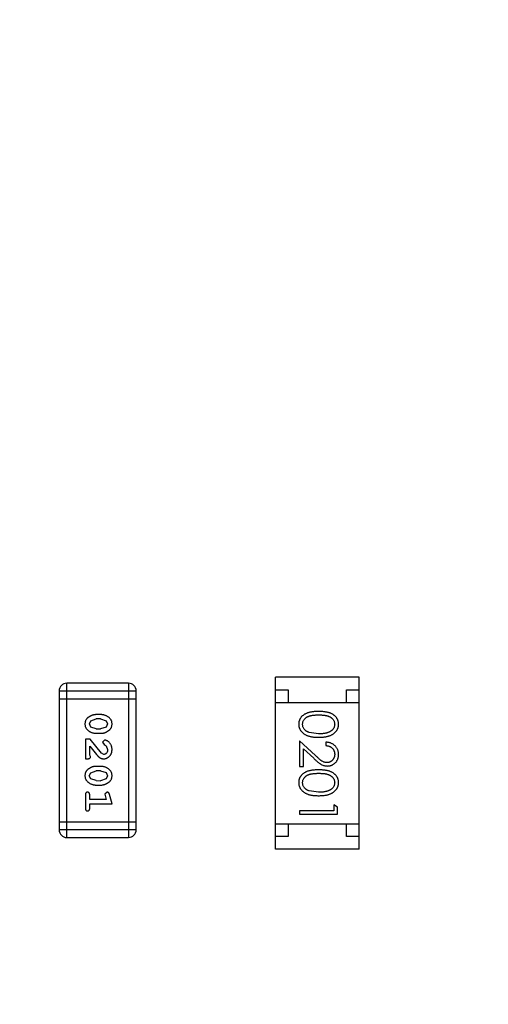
# Model space of a CAD drawing. Header units: inches. Extents: x -109 to 120, y -78 to 24.
# Tile 78 of 113: x 72.19 to 74.04, y -6.06 to -2.17. Entities that reach past the tile are written whole.
import ezdxf

# ---------------------------------------------------------------- set-up
doc = ezdxf.new("R2010")
doc.units = ezdxf.units.IN
doc.header["$LTSCALE"] = 1.21
doc.header["$MEASUREMENT"] = 0
doc.header["$PDMODE"] = 3
doc.header["$PDSIZE"] = 0.3125
doc.layers.get('0').update_dxf_attribs({"linetype": 'CONTINUOUS'})
doc.layers.get('Defpoints').update_dxf_attribs({"linetype": 'CONTINUOUS'})
doc.layers.add('DIM', color=3, linetype='CONTINUOUS')
doc.layers.add('X2_94A2_X0__-__X2_7F0E5149_X0_', color=7, linetype='CONTINUOUS')
doc.styles.get("Standard").update_dxf_attribs({"font": 'txt', "width": 0.8})
doc.dimstyles.get("Standard").update_dxf_attribs({"dimtxt": 0.15625, "dimasz": 0.1875, "dimexe": 0.125, "dimexo": 0.0625, "dimgap": 0.09, "dimtad": 0, "dimtih": 1, "dimtoh": 1, "dimzin": 4, "dimdsep": 46, "dimtxsty": 'Standard', "dimblk": '_FILLED', "dimblk1": '_FILLED', "dimblk2": '_FILLED', "dimcen": 0.09, "dimazin": 1, "dimtp": 0.01, "dimtm": 0.01, "dimtfac": 1, "dimtofl": 0, "dimtmove": 0, "dimatfit": 3, "dimldrblk": '_FILLED', "dimfxl": 1, "dimtolj": 1, "dimtzin": 4, "dimarcsym": 0})

# ---------------------------------------------------------------- blocks, each defined once
blk = doc.blocks.new('_FILLED')
at = {"color": 0, "linetype": 'ByBlock'}
blk.add_solid([(0, 0), (-1, 0.1667), (-1, -0.1667)], dxfattribs=at)
blk = doc.blocks.new('*D38')
at = {"layer": 'Defpoints', "color": 0}
for p in [(74.3032, 15.6285), (74.3032, 12.8138), (44.6933, -13.2451)]:
    blk.add_point(p, dxfattribs=at)
at = {"layer": 'DIM', "color": 0, "lineweight": -2}
for p, q in [((44.6933, -13.1826), (44.6933, 15.7535)), ((74.3032, 12.8763), (74.3032, 15.7535)), ((46.1933, 15.6285), (57.2082, 15.6285)), ((72.8032, 15.6285), (61.7882, 15.6285))]:
    blk.add_line(p, q, dxfattribs=at)
at = {"layer": 'DIM', "color": 0, "lineweight": -2, "xscale": 1.5, "yscale": 1.5, "zscale": 1.5}
for p, rotation in [((44.6933, 15.6285), 180), ((74.3032, 15.6285), 360)]:
    blk.add_blockref('_FILLED', p, dxfattribs=dict(at, rotation=rotation))
at = {"layer": 'DIM', "color": 0, "insert": (59.4982, 15.6285), "char_height": 1.5, "attachment_point": 5}
blk.add_mtext('\\A1;29.61', dxfattribs=at)
blk = doc.blocks.new('*D54')
at = {"layer": 'Defpoints', "color": 0}
for p in [(107.1882, 21.91), (41.1902, -11.2843), (107.1882, -11.2878)]:
    blk.add_point(p, dxfattribs=at)
at = {"layer": 'DIM', "color": 0, "lineweight": -2}
for p, q in [((41.1902, -11.2218), (41.1902, 22.035)), ((107.1882, -11.2253), (107.1882, 22.035)), ((42.6902, 21.91), (71.8992, 21.91)), ((105.6882, 21.91), (76.4792, 21.91))]:
    blk.add_line(p, q, dxfattribs=at)
at = {"layer": 'DIM', "color": 0, "lineweight": -2, "xscale": 1.5, "yscale": 1.5, "zscale": 1.5, "rotation": 180}
blk.add_blockref('_FILLED', (41.1902, 21.91), dxfattribs=at)
at = {"layer": 'DIM', "color": 0, "lineweight": -2, "xscale": 1.5, "yscale": 1.5, "zscale": 1.5}
blk.add_blockref('_FILLED', (107.1882, 21.91), dxfattribs=at)
at = {"layer": 'DIM', "color": 0, "insert": (74.1892, 21.91), "char_height": 1.5, "attachment_point": 5}
blk.add_mtext('\\A1;66.00', dxfattribs=at)

msp = doc.modelspace()

# ---------------------------------------------------------------- linework, layer by layer
at = {"layer": 'X2_94A2_X0__-__X2_7F0E5149_X0_', "color": 6, "linetype": 'Continuous'}
for p, q in [((73.1969, -5.4477), (73.197, -4.7677)), ((73.527, -4.7677), (73.197, -4.7677)), ((73.5269, -5.4477), (73.527, -4.7677)), ((72.3415, -4.8226), (72.3415, -5.3712)), ((72.3415, -4.8226), (72.6463, -4.8226)), ((72.3719, -5.4017), (72.372, -4.7921)), ((72.6158, -4.7921), (72.372, -4.7921)), ((72.6158, -4.7921), (72.6158, -5.4017)), ((72.6463, -5.3712), (72.6463, -4.8226)), ((73.197, -4.8177), (73.247, -4.8177)), ((73.247, -4.8177), (73.247, -4.8677)), ((73.477, -4.8677), (73.477, -4.8177)), ((73.477, -4.8177), (73.527, -4.8177)), ((72.3415, -4.8531), (72.6463, -4.8531)), ((73.197, -4.8677), (73.527, -4.8677)), ((72.4609, -4.9531), (72.4661, -4.941)), ((72.4661, -4.941), (72.4884, -4.9333)), ((72.5059, -4.916), (72.4882, -4.916)), ((72.5056, -4.9333), (72.4884, -4.9333)), ((72.5056, -4.9333), (72.5274, -4.9406)), ((72.5274, -4.9406), (72.5332, -4.9529)), ((72.4667, -4.9654), (72.4609, -4.9531)), ((72.4884, -4.9726), (72.4667, -4.9654)), ((72.4884, -4.9726), (72.5056, -4.9726)), ((72.5279, -4.9651), (72.5056, -4.9726)), ((72.5332, -4.9529), (72.5279, -4.9651)), ((72.4451, -5.0135), (72.4451, -5.0906)), ((72.464, -5.0135), (72.4451, -5.0135)), ((72.509, -5.0686), (72.464, -5.0135)), ((72.4882, -4.9899), (72.5059, -4.9899)), ((72.5212, -5.0167), (72.5128, -5.0255)), ((73.2922, -5.0191), (73.2922, -5.1211)), ((73.3543, -5.0773), (73.2922, -5.0191)), ((73.3672, -4.9922), (73.3295, -4.9866)), ((72.4624, -5.0765), (72.4624, -5.0403)), ((72.4624, -5.0403), (72.4895, -5.0739)), ((72.5128, -5.0255), (72.5193, -5.034)), ((72.5193, -5.034), (72.5278, -5.039)), ((72.5278, -5.039), (72.5332, -5.0538)), ((73.3076, -5.1211), (73.3076, -5.0513)), ((73.3076, -5.0513), (73.3477, -5.0888)), ((73.3961, -5.0249), (73.3961, -5.0384)), ((72.4451, -5.0906), (72.453, -5.0906)), ((72.4656, -5.082), (72.4624, -5.0765)), ((72.5187, -5.0733), (72.509, -5.0686)), ((72.5059, -5.1205), (72.4882, -5.1205)), ((73.2922, -5.1211), (73.3076, -5.1211)), ((72.4608, -5.1576), (72.4661, -5.1455)), ((72.4666, -5.1699), (72.4608, -5.1576)), ((72.4661, -5.1455), (72.4884, -5.1378)), ((72.4884, -5.1771), (72.4666, -5.1699)), ((72.5056, -5.1378), (72.4884, -5.1378)), ((72.5056, -5.1378), (72.5274, -5.1451)), ((72.5279, -5.1696), (72.5056, -5.1772)), ((72.5274, -5.1451), (72.5332, -5.1574)), ((72.5332, -5.1574), (72.5279, -5.1696)), ((72.4882, -5.1945), (72.5059, -5.1945)), ((72.4884, -5.1771), (72.5056, -5.1772)), ((72.4451, -5.2338), (72.4451, -5.2857)), ((72.4624, -5.2511), (72.4624, -5.2338)), ((72.5274, -5.2511), (72.4624, -5.2511)), ((72.5315, -5.2228), (72.5222, -5.2307)), ((72.5222, -5.2307), (72.5232, -5.2361)), ((72.5232, -5.2361), (72.5274, -5.2511)), ((72.5505, -5.2684), (72.5406, -5.2318)), ((73.3672, -5.223), (73.3295, -5.2173)), ((72.4624, -5.2857), (72.4624, -5.2684)), ((72.4624, -5.2684), (72.5505, -5.2684)), ((73.4268, -5.273), (73.4268, -5.2961)), ((73.4422, -5.2818), (73.4268, -5.273)), ((73.4422, -5.3095), (73.4422, -5.2818)), ((73.2922, -5.2961), (73.2922, -5.3095)), ((73.4268, -5.2961), (73.2922, -5.2961)), ((73.2922, -5.3095), (73.4422, -5.3095)), ((72.6463, -5.3408), (72.3415, -5.3407)), ((73.1969, -5.3477), (73.5269, -5.3477)), ((73.2469, -5.3477), (73.2469, -5.3977)), ((73.4769, -5.3977), (73.4769, -5.3477)), ((72.6463, -5.3712), (72.3415, -5.3712)), ((72.3719, -5.4017), (72.6158, -5.4017)), ((73.2469, -5.3977), (73.1969, -5.3977)), ((73.5269, -5.3977), (73.4769, -5.3977)), ((73.5269, -5.4477), (73.1969, -5.4477))]:
    msp.add_line(p, q, dxfattribs=at)
for centre, start, end in [((72.372, -4.8226), 89.9964, 179.9964), ((72.6158, -4.8226), 359.9964, 89.9964), ((72.3719, -5.3712), 179.9964, 269.9964), ((72.6158, -5.3712), 269.9964, 359.9964)]:
    msp.add_arc(centre, 0.0305, start, end, dxfattribs=at)
for points, knots in [([(72.4882, -4.916), (72.4871, -4.916), (72.485, -4.9161), (72.4818, -4.9164), (72.4787, -4.9169), (72.4756, -4.9176), (72.4725, -4.9184), (72.4695, -4.9196), (72.4666, -4.9208), (72.4637, -4.9223), (72.461, -4.9239), (72.4584, -4.9255), (72.4561, -4.9271), (72.454, -4.9288), (72.4521, -4.9305), (72.4505, -4.9322), (72.449, -4.9339), (72.4474, -4.9363), (72.4458, -4.9395), (72.4445, -4.9437), (72.4437, -4.9482), (72.4436, -4.9514), (72.4436, -4.953)], [0, 0, 0, 0, 0.049886, 0.09882, 0.148132, 0.19689, 0.246038, 0.295176, 0.345305, 0.395692, 0.445312, 0.491875, 0.535813, 0.577009, 0.616081, 0.652689, 0.687585, 0.720206, 0.785062, 0.85223, 0.923759, 1, 1, 1, 1]), ([(72.5505, -4.9528), (72.5505, -4.9514), (72.5504, -4.9486), (72.5497, -4.9445), (72.5486, -4.9406), (72.547, -4.9371), (72.5449, -4.9338), (72.5424, -4.9307), (72.5395, -4.9279), (72.5361, -4.9255), (72.5325, -4.9233), (72.5288, -4.9213), (72.5251, -4.9197), (72.5213, -4.9184), (72.5175, -4.9173), (72.5137, -4.9166), (72.5098, -4.9161), (72.5072, -4.916), (72.5059, -4.916)], [0, 0, 0, 0, 0.06692, 0.130834, 0.19258, 0.252759, 0.312631, 0.373411, 0.436359, 0.501894, 0.568244, 0.632472, 0.69556, 0.757163, 0.818592, 0.878885, 0.939235, 1, 1, 1, 1]), ([(73.3672, -4.9038), (73.3648, -4.9038), (73.3602, -4.9038), (73.3534, -4.9041), (73.347, -4.9046), (73.3411, -4.9053), (73.3356, -4.9062), (73.3304, -4.9073), (73.3257, -4.9086), (73.3213, -4.9101), (73.3174, -4.9118), (73.3136, -4.9137), (73.3102, -4.9157), (73.307, -4.9179), (73.304, -4.9202), (73.3013, -4.9226), (73.2988, -4.9253), (73.2966, -4.9281), (73.2947, -4.931), (73.293, -4.934), (73.2916, -4.9371), (73.2904, -4.9403), (73.2895, -4.9436), (73.2889, -4.9469), (73.2884, -4.9504), (73.2884, -4.9527), (73.2884, -4.9539)], [0, 0, 0, 0, 0.068113, 0.132564, 0.193427, 0.250218, 0.303569, 0.353576, 0.400235, 0.443586, 0.484619, 0.524292, 0.56238, 0.599049, 0.63494, 0.669782, 0.704009, 0.737842, 0.771098, 0.803896, 0.836415, 0.868639, 0.900715, 0.933378, 0.966213, 1, 1, 1, 1]), ([(73.3038, -4.9544), (73.3039, -4.9527), (73.304, -4.9494), (73.3053, -4.9445), (73.3074, -4.9398), (73.3098, -4.936), (73.3121, -4.9332), (73.314, -4.9311), (73.3161, -4.9292), (73.3185, -4.9275), (73.321, -4.9258), (73.3237, -4.9244), (73.3266, -4.923), (73.3297, -4.9218), (73.3331, -4.9207), (73.3369, -4.9197), (73.341, -4.919), (73.3455, -4.9183), (73.3504, -4.9179), (73.3557, -4.9175), (73.3613, -4.9172), (73.3652, -4.9172), (73.3672, -4.9172)], [0, 0, 0, 0, 0.060034, 0.120278, 0.182348, 0.247919, 0.281641, 0.315701, 0.350322, 0.385703, 0.421819, 0.459196, 0.497866, 0.538301, 0.58121, 0.628183, 0.679403, 0.734699, 0.794074, 0.858416, 0.927049, 1, 1, 1, 1]), ([(73.4461, -4.9539), (73.4461, -4.9527), (73.446, -4.9504), (73.4456, -4.947), (73.445, -4.9436), (73.444, -4.9403), (73.4429, -4.9371), (73.4414, -4.934), (73.4397, -4.9309), (73.4377, -4.928), (73.4355, -4.9252), (73.4331, -4.9225), (73.4303, -4.92), (73.4274, -4.9177), (73.4242, -4.9156), (73.4207, -4.9135), (73.417, -4.9117), (73.4131, -4.91), (73.4088, -4.9086), (73.4041, -4.9073), (73.3989, -4.9062), (73.3934, -4.9053), (73.3874, -4.9046), (73.3811, -4.9041), (73.3743, -4.9038), (73.3696, -4.9038), (73.3672, -4.9038)], [0, 0, 0, 0, 0.033742, 0.066533, 0.099153, 0.13154, 0.164087, 0.196563, 0.229707, 0.263315, 0.297504, 0.331686, 0.366482, 0.4021, 0.438958, 0.476748, 0.515985, 0.556589, 0.599519, 0.645765, 0.695487, 0.748721, 0.805687, 0.866754, 0.931405, 1, 1, 1, 1]), ([(73.3672, -4.9172), (73.3692, -4.9172), (73.3732, -4.9172), (73.3788, -4.9175), (73.3841, -4.9178), (73.389, -4.9184), (73.3935, -4.919), (73.3977, -4.9198), (73.4014, -4.9207), (73.4048, -4.9218), (73.4079, -4.923), (73.4109, -4.9244), (73.4136, -4.9259), (73.4161, -4.9275), (73.4184, -4.9293), (73.4205, -4.9312), (73.4225, -4.9332), (73.4247, -4.936), (73.4271, -4.9398), (73.4292, -4.9445), (73.4304, -4.9494), (73.4306, -4.9527), (73.4307, -4.9544)], [0, 0, 0, 0, 0.073302, 0.142286, 0.206253, 0.266017, 0.321612, 0.372532, 0.419497, 0.462398, 0.502825, 0.541489, 0.579034, 0.615143, 0.650298, 0.684912, 0.718701, 0.752189, 0.817245, 0.879117, 0.939613, 1, 1, 1, 1]), ([(72.4436, -4.953), (72.4436, -4.9545), (72.4437, -4.9573), (72.4444, -4.9614), (72.4455, -4.9652), (72.4471, -4.9688), (72.4491, -4.9721), (72.4516, -4.9752), (72.4546, -4.978), (72.458, -4.9804), (72.4616, -4.9826), (72.4652, -4.9846), (72.469, -4.9862), (72.4727, -4.9876), (72.4765, -4.9886), (72.4804, -4.9894), (72.4843, -4.9899), (72.4869, -4.9899), (72.4882, -4.9899)], [0, 0, 0, 0, 0.067217, 0.131051, 0.19272, 0.252824, 0.312745, 0.373449, 0.436041, 0.501494, 0.567761, 0.632087, 0.695096, 0.757109, 0.817993, 0.878657, 0.939311, 1, 1, 1, 1]), ([(72.5059, -4.9899), (72.507, -4.9899), (72.5091, -4.9899), (72.5123, -4.9896), (72.5155, -4.9891), (72.5186, -4.9884), (72.5216, -4.9875), (72.5246, -4.9864), (72.5276, -4.9851), (72.5305, -4.9836), (72.5332, -4.982), (72.5358, -4.9803), (72.5381, -4.9787), (72.5402, -4.977), (72.542, -4.9753), (72.5437, -4.9736), (72.5451, -4.9719), (72.5467, -4.9695), (72.5483, -4.9663), (72.5496, -4.9621), (72.5504, -4.9576), (72.5505, -4.9544), (72.5505, -4.9528)], [0, 0, 0, 0, 0.049855, 0.099516, 0.148482, 0.19758, 0.246804, 0.296268, 0.346517, 0.397047, 0.446826, 0.49336, 0.537801, 0.579207, 0.617974, 0.654833, 0.689171, 0.722088, 0.786392, 0.853518, 0.924186, 1, 1, 1, 1]), ([(73.2884, -4.9539), (73.2884, -4.9551), (73.2884, -4.9575), (73.2889, -4.961), (73.2895, -4.9644), (73.2905, -4.9678), (73.2917, -4.971), (73.2931, -4.9742), (73.2949, -4.9773), (73.2969, -4.9803), (73.2991, -4.9832), (73.3017, -4.986), (73.3044, -4.9886), (73.3075, -4.991), (73.3108, -4.9932), (73.3143, -4.9953), (73.3181, -4.9972), (73.3222, -4.999), (73.3266, -5.0006), (73.3313, -5.0019), (73.3364, -5.0031), (73.3419, -5.0041), (73.3477, -5.0048), (73.3539, -5.0053), (73.3604, -5.0056), (73.3649, -5.0057), (73.3672, -5.0057)], [0, 0, 0, 0, 0.033824, 0.067298, 0.10028, 0.133019, 0.165736, 0.198792, 0.232372, 0.266409, 0.301016, 0.336196, 0.371972, 0.408574, 0.446394, 0.485225, 0.525372, 0.567224, 0.611081, 0.65775, 0.70702, 0.759235, 0.814484, 0.873227, 0.934937, 1, 1, 1, 1]), ([(73.3295, -4.9866), (73.3285, -4.9862), (73.3264, -4.9854), (73.3235, -4.9841), (73.3208, -4.9826), (73.3182, -4.981), (73.3159, -4.9793), (73.3138, -4.9774), (73.3119, -4.9754), (73.3096, -4.9726), (73.3073, -4.9689), (73.3053, -4.9642), (73.304, -4.9593), (73.3038, -4.956), (73.3038, -4.9544)], [0, 0, 0, 0, 0.075949, 0.148549, 0.218996, 0.286119, 0.351826, 0.416074, 0.478265, 0.540325, 0.660405, 0.774606, 0.887187, 1, 1, 1, 1]), ([(73.3672, -5.0057), (73.3695, -5.0057), (73.374, -5.0056), (73.3805, -5.0053), (73.3867, -5.0048), (73.3926, -5.004), (73.3981, -5.0031), (73.4032, -5.0019), (73.4079, -5.0005), (73.4124, -4.9989), (73.4164, -4.9971), (73.4203, -4.9952), (73.4238, -4.9931), (73.4271, -4.9908), (73.4302, -4.9884), (73.4329, -4.9859), (73.4355, -4.9831), (73.4377, -4.9803), (73.4397, -4.9773), (73.4414, -4.9742), (73.4428, -4.971), (73.444, -4.9678), (73.445, -4.9644), (73.4456, -4.961), (73.446, -4.9575), (73.4461, -4.9551), (73.4461, -4.9539)], [0, 0, 0, 0, 0.065278, 0.127205, 0.186168, 0.241675, 0.294115, 0.343609, 0.390387, 0.434463, 0.476646, 0.517002, 0.555936, 0.593716, 0.630057, 0.665601, 0.700745, 0.734917, 0.768681, 0.802087, 0.834849, 0.867433, 0.900138, 0.932806, 0.966212, 1, 1, 1, 1]), ([(73.4307, -4.9544), (73.4306, -4.956), (73.4304, -4.9593), (73.4292, -4.9642), (73.427, -4.9688), (73.4247, -4.9726), (73.4224, -4.9754), (73.4204, -4.9775), (73.4182, -4.9794), (73.4157, -4.9812), (73.413, -4.9829), (73.4101, -4.9845), (73.4069, -4.9859), (73.4035, -4.9872), (73.3998, -4.9884), (73.3959, -4.9895), (73.3917, -4.9903), (73.3873, -4.991), (73.3826, -4.9915), (73.3777, -4.992), (73.3726, -4.9922), (73.369, -4.9922), (73.3672, -4.9922)], [0, 0, 0, 0, 0.059689, 0.119507, 0.181075, 0.246162, 0.279894, 0.314468, 0.350403, 0.387474, 0.426147, 0.466624, 0.508745, 0.553328, 0.600058, 0.649177, 0.700552, 0.754894, 0.811825, 0.871514, 0.934319, 1, 1, 1, 1]), ([(72.5505, -5.054), (72.5505, -5.0523), (72.5503, -5.0489), (72.5495, -5.044), (72.5481, -5.0392), (72.5461, -5.0347), (72.5436, -5.0306), (72.5408, -5.0269), (72.5375, -5.0238), (72.534, -5.0213), (72.5304, -5.0193), (72.5271, -5.0178), (72.524, -5.0169), (72.5221, -5.0168), (72.5212, -5.0167)], [0, 0, 0, 0, 0.098286, 0.193983, 0.289056, 0.384352, 0.477435, 0.566197, 0.652355, 0.737986, 0.818188, 0.887401, 0.94802, 1, 1, 1, 1]), ([(72.5178, -5.0906), (72.5189, -5.0906), (72.5211, -5.0905), (72.5243, -5.0901), (72.5274, -5.0892), (72.5304, -5.0881), (72.5332, -5.0866), (72.536, -5.0849), (72.5385, -5.0828), (72.541, -5.0804), (72.5432, -5.0777), (72.5452, -5.0749), (72.5468, -5.0718), (72.5482, -5.0686), (72.5492, -5.0652), (72.55, -5.0616), (72.5504, -5.0578), (72.5505, -5.0553), (72.5505, -5.054)], [0, 0, 0, 0, 0.060981, 0.120256, 0.178148, 0.236115, 0.293993, 0.352864, 0.413358, 0.476056, 0.539296, 0.602396, 0.665116, 0.728325, 0.792919, 0.859317, 0.928302, 1, 1, 1, 1]), ([(72.5332, -5.0538), (72.5332, -5.0552), (72.5331, -5.0579), (72.5322, -5.0617), (72.5309, -5.0651), (72.5289, -5.068), (72.5267, -5.0703), (72.5242, -5.0721), (72.5215, -5.0731), (72.5196, -5.0733), (72.5187, -5.0733)], [0, 0, 0, 0, 0.156344, 0.299348, 0.4327, 0.561, 0.682299, 0.791883, 0.89611, 1, 1, 1, 1]), ([(73.4461, -5.0738), (73.446, -5.0722), (73.446, -5.0689), (73.4453, -5.064), (73.4442, -5.0594), (73.4426, -5.055), (73.4406, -5.0508), (73.4382, -5.0468), (73.4354, -5.0429), (73.4321, -5.0394), (73.4284, -5.0361), (73.4245, -5.0332), (73.4204, -5.0308), (73.416, -5.0288), (73.4114, -5.0271), (73.4065, -5.026), (73.4014, -5.0252), (73.3979, -5.025), (73.3961, -5.0249)], [0, 0, 0, 0, 0.06445, 0.126725, 0.187421, 0.247417, 0.306749, 0.366595, 0.427749, 0.490235, 0.553031, 0.614805, 0.676505, 0.738096, 0.801021, 0.864897, 0.931209, 1, 1, 1, 1]), ([(73.3961, -5.0384), (73.3974, -5.0385), (73.4, -5.0388), (73.4038, -5.0395), (73.4073, -5.0405), (73.4107, -5.0417), (73.4137, -5.0432), (73.4166, -5.0449), (73.4192, -5.0469), (73.4216, -5.0492), (73.4237, -5.0517), (73.4256, -5.0543), (73.4272, -5.0571), (73.4285, -5.06), (73.4294, -5.0631), (73.4302, -5.0663), (73.4306, -5.0697), (73.4307, -5.072), (73.4307, -5.0732)], [0, 0, 0, 0, 0.073648, 0.143686, 0.210962, 0.275557, 0.338064, 0.399311, 0.4594, 0.51934, 0.579024, 0.637809, 0.695959, 0.754122, 0.813113, 0.873453, 0.935561, 1, 1, 1, 1]), ([(72.453, -5.0906), (72.4541, -5.0906), (72.456, -5.0906), (72.4587, -5.0901), (72.461, -5.0895), (72.4627, -5.0884), (72.464, -5.0871), (72.4649, -5.0856), (72.4655, -5.0838), (72.4655, -5.0826), (72.4656, -5.082)], [0, 0, 0, 0, 0.1844, 0.34094, 0.473574, 0.586824, 0.690029, 0.789175, 0.890445, 1, 1, 1, 1]), ([(72.4895, -5.0739), (72.4902, -5.0747), (72.4917, -5.0764), (72.4939, -5.0788), (72.4961, -5.0809), (72.498, -5.0828), (72.4999, -5.0844), (72.5017, -5.0858), (72.5033, -5.0869), (72.5054, -5.088), (72.5079, -5.0891), (72.5111, -5.09), (72.5144, -5.0905), (72.5166, -5.0906), (72.5178, -5.0906)], [0, 0, 0, 0, 0.103002, 0.197728, 0.285279, 0.365235, 0.437224, 0.502446, 0.560545, 0.611446, 0.707576, 0.80349, 0.900532, 1, 1, 1, 1]), ([(73.3477, -5.0888), (73.3492, -5.0902), (73.3522, -5.093), (73.3565, -5.097), (73.3607, -5.1005), (73.3645, -5.1037), (73.3682, -5.1066), (73.3715, -5.109), (73.3747, -5.1111), (73.3785, -5.1135), (73.3833, -5.1158), (73.3892, -5.1177), (73.3952, -5.1189), (73.3994, -5.1191), (73.4015, -5.1192)], [0, 0, 0, 0, 0.09953, 0.192079, 0.277712, 0.357454, 0.429648, 0.495771, 0.555538, 0.608657, 0.707578, 0.804328, 0.901298, 1, 1, 1, 1]), ([(73.4003, -5.1057), (73.3986, -5.1056), (73.3954, -5.1055), (73.3906, -5.1045), (73.386, -5.1028), (73.3822, -5.1008), (73.379, -5.0987), (73.3764, -5.0969), (73.3734, -5.0945), (73.3702, -5.0919), (73.3666, -5.0888), (73.3628, -5.0853), (73.3586, -5.0815), (73.3558, -5.0787), (73.3543, -5.0773)], [0, 0, 0, 0, 0.088014, 0.174976, 0.2638, 0.355443, 0.406413, 0.465519, 0.533076, 0.609353, 0.693899, 0.787171, 0.889197, 1, 1, 1, 1]), ([(73.4307, -5.0732), (73.4307, -5.0743), (73.4306, -5.0765), (73.4302, -5.0797), (73.4295, -5.0828), (73.4285, -5.0858), (73.4272, -5.0886), (73.4257, -5.0913), (73.4238, -5.0939), (73.4217, -5.0963), (73.4195, -5.0985), (73.417, -5.1004), (73.4145, -5.102), (73.4119, -5.1034), (73.4091, -5.1044), (73.4063, -5.1051), (73.4033, -5.1056), (73.4013, -5.1057), (73.4003, -5.1057)], [0, 0, 0, 0, 0.068027, 0.133505, 0.19695, 0.26027, 0.322741, 0.384982, 0.448465, 0.513424, 0.578224, 0.640011, 0.700094, 0.760067, 0.819012, 0.877878, 0.938035, 1, 1, 1, 1]), ([(73.4015, -5.1192), (73.403, -5.1191), (73.4059, -5.119), (73.4102, -5.1185), (73.4143, -5.1174), (73.4184, -5.1161), (73.4222, -5.1143), (73.4259, -5.1121), (73.4295, -5.1096), (73.4328, -5.1067), (73.436, -5.1035), (73.4386, -5.0999), (73.4409, -5.0962), (73.4429, -5.0922), (73.4443, -5.0879), (73.4453, -5.0834), (73.446, -5.0787), (73.446, -5.0755), (73.4461, -5.0738)], [0, 0, 0, 0, 0.06271, 0.123347, 0.183401, 0.242828, 0.302097, 0.36242, 0.423725, 0.487032, 0.550491, 0.612709, 0.674265, 0.73617, 0.799211, 0.863483, 0.930525, 1, 1, 1, 1]), ([(72.4882, -5.1205), (72.4871, -5.1205), (72.485, -5.1206), (72.4818, -5.1209), (72.4786, -5.1214), (72.4756, -5.1221), (72.4725, -5.1229), (72.4695, -5.1241), (72.4666, -5.1253), (72.4637, -5.1268), (72.4609, -5.1284), (72.4584, -5.13), (72.4561, -5.1316), (72.454, -5.1333), (72.4521, -5.135), (72.4504, -5.1367), (72.449, -5.1384), (72.4474, -5.1408), (72.4458, -5.144), (72.4445, -5.1482), (72.4437, -5.1527), (72.4436, -5.1559), (72.4435, -5.1576)], [0, 0, 0, 0, 0.049886, 0.09882, 0.148132, 0.19689, 0.246038, 0.295176, 0.345305, 0.395692, 0.445312, 0.491875, 0.535813, 0.577009, 0.616081, 0.652689, 0.687585, 0.720206, 0.785062, 0.85223, 0.923759, 1, 1, 1, 1]), ([(72.5505, -5.1573), (72.5505, -5.1559), (72.5504, -5.1531), (72.5497, -5.149), (72.5486, -5.1452), (72.547, -5.1416), (72.5449, -5.1383), (72.5424, -5.1352), (72.5394, -5.1324), (72.5361, -5.13), (72.5325, -5.1278), (72.5288, -5.1259), (72.5251, -5.1242), (72.5213, -5.1229), (72.5175, -5.1218), (72.5137, -5.1211), (72.5098, -5.1206), (72.5072, -5.1205), (72.5059, -5.1205)], [0, 0, 0, 0, 0.06692, 0.130834, 0.19258, 0.252759, 0.312631, 0.373411, 0.436359, 0.501894, 0.568244, 0.632472, 0.69556, 0.757163, 0.818592, 0.878885, 0.939235, 1, 1, 1, 1]), ([(73.3672, -5.1345), (73.3648, -5.1346), (73.3601, -5.1346), (73.3534, -5.1349), (73.347, -5.1354), (73.3411, -5.1361), (73.3355, -5.137), (73.3304, -5.1381), (73.3257, -5.1394), (73.3213, -5.1409), (73.3173, -5.1426), (73.3136, -5.1444), (73.3101, -5.1465), (73.3069, -5.1486), (73.304, -5.1509), (73.3012, -5.1534), (73.2988, -5.1561), (73.2966, -5.1589), (73.2947, -5.1618), (73.293, -5.1648), (73.2915, -5.1679), (73.2904, -5.1711), (73.2895, -5.1744), (73.2888, -5.1777), (73.2884, -5.1812), (73.2884, -5.1835), (73.2884, -5.1847)], [0, 0, 0, 0, 0.068113, 0.132564, 0.193427, 0.250218, 0.303569, 0.353576, 0.400235, 0.443586, 0.484619, 0.524292, 0.56238, 0.599049, 0.63494, 0.669782, 0.704009, 0.737842, 0.771098, 0.803896, 0.836415, 0.868639, 0.900715, 0.933378, 0.966213, 1, 1, 1, 1]), ([(73.4461, -5.1847), (73.446, -5.1835), (73.446, -5.1812), (73.4456, -5.1777), (73.4449, -5.1744), (73.444, -5.1711), (73.4428, -5.1678), (73.4414, -5.1647), (73.4397, -5.1617), (73.4377, -5.1587), (73.4355, -5.1559), (73.4331, -5.1533), (73.4303, -5.1508), (73.4274, -5.1485), (73.4242, -5.1463), (73.4207, -5.1443), (73.417, -5.1425), (73.413, -5.1408), (73.4087, -5.1393), (73.404, -5.138), (73.3989, -5.1369), (73.3934, -5.1361), (73.3874, -5.1354), (73.381, -5.1349), (73.3742, -5.1346), (73.3696, -5.1346), (73.3672, -5.1345)], [0, 0, 0, 0, 0.033742, 0.066533, 0.099153, 0.13154, 0.164087, 0.196563, 0.229707, 0.263315, 0.297504, 0.331686, 0.366482, 0.4021, 0.438958, 0.476748, 0.515985, 0.556589, 0.599519, 0.645765, 0.695487, 0.748721, 0.805687, 0.866754, 0.931405, 1, 1, 1, 1]), ([(72.4435, -5.1576), (72.4436, -5.159), (72.4436, -5.1618), (72.4444, -5.1659), (72.4455, -5.1697), (72.4471, -5.1733), (72.4491, -5.1767), (72.4516, -5.1797), (72.4546, -5.1825), (72.458, -5.1849), (72.4615, -5.1871), (72.4652, -5.1891), (72.4689, -5.1908), (72.4727, -5.1921), (72.4765, -5.1931), (72.4803, -5.1939), (72.4842, -5.1944), (72.4868, -5.1944), (72.4882, -5.1945)], [0, 0, 0, 0, 0.067217, 0.131051, 0.19272, 0.252824, 0.312745, 0.373449, 0.436041, 0.501494, 0.567761, 0.632087, 0.695096, 0.757109, 0.817993, 0.878657, 0.939311, 1, 1, 1, 1]), ([(72.5059, -5.1945), (72.507, -5.1944), (72.5091, -5.1944), (72.5123, -5.1941), (72.5154, -5.1936), (72.5185, -5.1929), (72.5216, -5.192), (72.5246, -5.1909), (72.5276, -5.1896), (72.5305, -5.1881), (72.5332, -5.1865), (72.5357, -5.1848), (72.5381, -5.1832), (72.5402, -5.1815), (72.542, -5.1798), (72.5437, -5.1781), (72.5451, -5.1764), (72.5467, -5.174), (72.5483, -5.1708), (72.5496, -5.1667), (72.5504, -5.1621), (72.5505, -5.159), (72.5505, -5.1573)], [0, 0, 0, 0, 0.049855, 0.099516, 0.148482, 0.19758, 0.246804, 0.296268, 0.346517, 0.397047, 0.446826, 0.49336, 0.537801, 0.579207, 0.617974, 0.654833, 0.689171, 0.722088, 0.786392, 0.853518, 0.924186, 1, 1, 1, 1]), ([(73.3038, -5.1851), (73.3038, -5.1835), (73.304, -5.1802), (73.3053, -5.1753), (73.3074, -5.1706), (73.3098, -5.1668), (73.3121, -5.164), (73.314, -5.1619), (73.3161, -5.16), (73.3184, -5.1582), (73.321, -5.1566), (73.3237, -5.1551), (73.3266, -5.1538), (73.3297, -5.1525), (73.3331, -5.1514), (73.3369, -5.1505), (73.341, -5.1498), (73.3455, -5.1491), (73.3504, -5.1486), (73.3557, -5.1483), (73.3613, -5.148), (73.3652, -5.148), (73.3672, -5.148)], [0, 0, 0, 0, 0.060034, 0.120278, 0.182348, 0.247919, 0.281641, 0.315701, 0.350322, 0.385703, 0.421819, 0.459196, 0.497866, 0.538301, 0.58121, 0.628183, 0.679403, 0.734699, 0.794074, 0.858416, 0.927049, 1, 1, 1, 1]), ([(73.3672, -5.148), (73.3692, -5.148), (73.3731, -5.148), (73.3788, -5.1483), (73.3841, -5.1486), (73.389, -5.1491), (73.3935, -5.1497), (73.3976, -5.1506), (73.4014, -5.1515), (73.4048, -5.1526), (73.4079, -5.1538), (73.4108, -5.1552), (73.4135, -5.1567), (73.416, -5.1583), (73.4184, -5.16), (73.4205, -5.1619), (73.4224, -5.164), (73.4247, -5.1668), (73.427, -5.1706), (73.4292, -5.1753), (73.4304, -5.1802), (73.4306, -5.1835), (73.4307, -5.1851)], [0, 0, 0, 0, 0.073302, 0.142286, 0.206253, 0.266017, 0.321612, 0.372532, 0.419497, 0.462398, 0.502825, 0.541489, 0.579034, 0.615143, 0.650298, 0.684912, 0.718701, 0.752189, 0.817245, 0.879117, 0.939613, 1, 1, 1, 1]), ([(73.2884, -5.1847), (73.2884, -5.1859), (73.2884, -5.1883), (73.2889, -5.1918), (73.2895, -5.1952), (73.2905, -5.1986), (73.2917, -5.2018), (73.2931, -5.205), (73.2949, -5.2081), (73.2968, -5.2111), (73.2991, -5.214), (73.3016, -5.2167), (73.3044, -5.2193), (73.3075, -5.2217), (73.3108, -5.224), (73.3143, -5.2261), (73.3181, -5.228), (73.3222, -5.2298), (73.3266, -5.2314), (73.3313, -5.2327), (73.3364, -5.2339), (73.3419, -5.2348), (73.3477, -5.2355), (73.3539, -5.2361), (73.3604, -5.2364), (73.3649, -5.2364), (73.3672, -5.2365)], [0, 0, 0, 0, 0.033824, 0.067298, 0.10028, 0.133019, 0.165736, 0.198792, 0.232372, 0.266409, 0.301016, 0.336196, 0.371972, 0.408574, 0.446394, 0.485225, 0.525372, 0.567224, 0.611081, 0.65775, 0.70702, 0.759235, 0.814484, 0.873227, 0.934937, 1, 1, 1, 1]), ([(73.3295, -5.2173), (73.3285, -5.2169), (73.3264, -5.2162), (73.3235, -5.2148), (73.3208, -5.2134), (73.3182, -5.2118), (73.3159, -5.21), (73.3138, -5.2082), (73.3119, -5.2062), (73.3096, -5.2034), (73.3073, -5.1997), (73.3053, -5.195), (73.304, -5.1901), (73.3038, -5.1868), (73.3038, -5.1851)], [0, 0, 0, 0, 0.075949, 0.148549, 0.218996, 0.286119, 0.351826, 0.416074, 0.478265, 0.540325, 0.660405, 0.774606, 0.887187, 1, 1, 1, 1]), ([(73.3672, -5.2365), (73.3695, -5.2364), (73.3739, -5.2364), (73.3805, -5.2361), (73.3867, -5.2356), (73.3926, -5.2348), (73.398, -5.2339), (73.4032, -5.2327), (73.4079, -5.2313), (73.4123, -5.2297), (73.4164, -5.2279), (73.4203, -5.226), (73.4238, -5.2238), (73.4271, -5.2216), (73.4301, -5.2192), (73.4329, -5.2166), (73.4354, -5.2139), (73.4377, -5.211), (73.4397, -5.208), (73.4414, -5.205), (73.4428, -5.2018), (73.444, -5.1985), (73.4449, -5.1952), (73.4456, -5.1918), (73.446, -5.1883), (73.446, -5.1859), (73.4461, -5.1847)], [0, 0, 0, 0, 0.065278, 0.127205, 0.186168, 0.241675, 0.294115, 0.343609, 0.390387, 0.434463, 0.476646, 0.517002, 0.555936, 0.593716, 0.630057, 0.665601, 0.700745, 0.734917, 0.768681, 0.802087, 0.834849, 0.867433, 0.900138, 0.932806, 0.966212, 1, 1, 1, 1]), ([(73.4307, -5.1851), (73.4306, -5.1868), (73.4304, -5.1901), (73.4292, -5.1949), (73.427, -5.1996), (73.4247, -5.2033), (73.4224, -5.2062), (73.4204, -5.2082), (73.4182, -5.2102), (73.4157, -5.212), (73.413, -5.2137), (73.41, -5.2152), (73.4069, -5.2167), (73.4034, -5.218), (73.3998, -5.2192), (73.3959, -5.2202), (73.3917, -5.221), (73.3873, -5.2218), (73.3826, -5.2223), (73.3777, -5.2228), (73.3725, -5.2229), (73.369, -5.223), (73.3672, -5.223)], [0, 0, 0, 0, 0.059689, 0.119507, 0.181075, 0.246162, 0.279894, 0.314468, 0.350403, 0.387474, 0.426147, 0.466624, 0.508745, 0.553328, 0.600058, 0.649177, 0.700552, 0.754894, 0.811825, 0.871514, 0.934319, 1, 1, 1, 1]), ([(72.4538, -5.2228), (72.4532, -5.2228), (72.452, -5.2229), (72.4503, -5.2234), (72.4488, -5.2242), (72.4474, -5.2254), (72.4464, -5.2269), (72.4456, -5.2289), (72.4452, -5.2312), (72.4451, -5.2329), (72.4451, -5.2338)], [0, 0, 0, 0, 0.115051, 0.223278, 0.329269, 0.437893, 0.554681, 0.682591, 0.83103, 1, 1, 1, 1]), ([(72.4624, -5.2338), (72.4624, -5.2329), (72.4623, -5.2312), (72.4619, -5.2289), (72.4611, -5.2269), (72.4601, -5.2254), (72.4587, -5.2242), (72.4572, -5.2234), (72.4556, -5.2229), (72.4544, -5.2228), (72.4538, -5.2228)], [0, 0, 0, 0, 0.169102, 0.317658, 0.446239, 0.563118, 0.671828, 0.776546, 0.884858, 1, 1, 1, 1]), ([(72.5406, -5.2318), (72.5404, -5.231), (72.5399, -5.2294), (72.5391, -5.2273), (72.5381, -5.2257), (72.5371, -5.2245), (72.5359, -5.2237), (72.5346, -5.2232), (72.5331, -5.2228), (72.532, -5.2228), (72.5315, -5.2228)], [0, 0, 0, 0, 0.187321, 0.344927, 0.475328, 0.579604, 0.674244, 0.773631, 0.882025, 1, 1, 1, 1]), ([(72.4451, -5.2857), (72.4451, -5.2866), (72.4452, -5.2883), (72.4456, -5.2906), (72.4463, -5.2926), (72.4474, -5.2941), (72.4488, -5.2953), (72.4503, -5.2961), (72.452, -5.2966), (72.4531, -5.2967), (72.4538, -5.2967)], [0, 0, 0, 0, 0.169012, 0.317488, 0.445429, 0.560977, 0.67065, 0.776666, 0.88492, 1, 1, 1, 1]), ([(72.4538, -5.2967), (72.4544, -5.2967), (72.4555, -5.2966), (72.4572, -5.2961), (72.4587, -5.2953), (72.46, -5.2941), (72.4611, -5.2926), (72.4619, -5.2906), (72.4623, -5.2883), (72.4624, -5.2866), (72.4624, -5.2857)], [0, 0, 0, 0, 0.11517, 0.223509, 0.328254, 0.438012, 0.553651, 0.682263, 0.830856, 1, 1, 1, 1])]:
    msp.add_open_spline(points, degree=3, knots=knots, dxfattribs=at)

# ---------------------------------------------------------------- dimensions: what is measured, and where the dimension line sits
at = {"layer": 'DIM'}
for base, p1, p2, picture, middle in [((107.1882, 21.91), (41.1902, -11.2843), (107.1882, -11.2878), '*D54', (74.1892, 21.91)), ((74.3032, 15.6285), (44.6933, -13.2451), (74.3032, 12.8138), '*D38', (59.4982, 15.6285))]:
    dim = msp.add_linear_dim(base=base, p1=p1, p2=p2, dimstyle='Standard', override={"dimtxt": 1.5, "dimasz": 1.5, "dimtih": 0, "dimtoh": 0, "dimzin": 0, "dimcen": 0.198, "dimadec": 0, "dimazin": 0, "dimtp": 0, "dimtm": 0, "dimtdec": 4, "dimtzin": 0}, dxfattribs=at)
    dim.commit()
    dim.dimension.update_dxf_attribs({"geometry": picture, "text_midpoint": middle})

doc.saveas('drawing.dxf')
